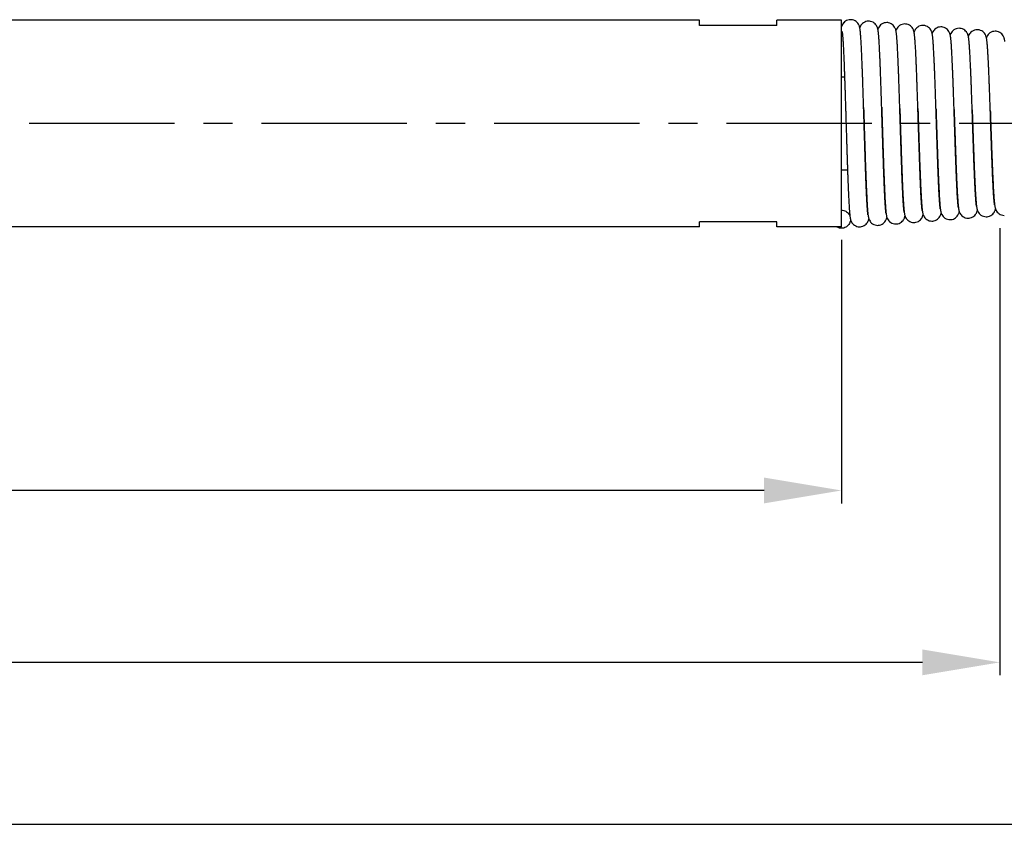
# Model space of a CAD drawing. Extents: x -12 to 408, y -12 to 285.
# Tile 4 of 7: x 198 to 236, y 165 to 197. Entities that reach past the tile are written whole.
import ezdxf

# ---------------------------------------------------------------- set-up
doc = ezdxf.new("R2010")
doc.units = 0
doc.header["$LTSCALE"] = 15
doc.header["$MEASUREMENT"] = 0
doc.header["$PDMODE"] = 3
doc.header["$PDSIZE"] = 0.3125
doc.linetypes.add('CENTER', pattern=[0.6, 0.375, -0.075, 0.075, -0.075])
doc.layers.get('0').update_dxf_attribs({"linetype": 'CONTINUOUS'})
doc.layers.get('Defpoints').update_dxf_attribs({"linetype": 'CONTINUOUS'})
doc.layers.add('CEN', color=3, linetype='CENTER')
doc.styles.get("Standard").update_dxf_attribs({"font": 'txt', "width": 0.8})
doc.dimstyles.get("Standard").update_dxf_attribs({"dimtxt": 3, "dimasz": 3, "dimexe": 0.5, "dimexo": 0.5, "dimgap": 1, "dimtad": 1, "dimdec": 1, "dimzin": 4, "dimdsep": 46, "dimtxsty": 'Standard', "dimcen": 3, "dimclrd": 3, "dimclre": 3, "dimclrt": 3, "dimadec": 0, "dimazin": 0, "dimtp": 0.01, "dimtm": 0.01, "dimtfac": 1, "dimtdec": 1, "dimtofl": 0, "dimtmove": 0, "dimatfit": 0, "dimldrblk": 'CLOSED', "dimfxl": 1, "dimtolj": 1, "dimtzin": 4, "dimarcsym": 0})

# ---------------------------------------------------------------- blocks, each defined once
blk = doc.blocks.new('*D3')
at = {"color": 3, "lineweight": -2, "transparency": 16777216}
for p, q in [((144.7821697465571, 188.3775063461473), (144.7821697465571, 178.1769460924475)), ((229.8149565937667, 188.3775063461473), (229.8149565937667, 178.1769460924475)), ((226.8149565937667, 178.6769460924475), (147.7821697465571, 178.6769460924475))]:
    blk.add_line(p, q, dxfattribs=at)
at = {"color": 3, "transparency": 16777216}
for points in [[(147.7821697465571, 179.1769460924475), (147.7821697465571, 178.1769460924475), (144.7821697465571, 178.6769460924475)], [(226.8149565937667, 179.1769460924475), (226.8149565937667, 178.1769460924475), (229.8149565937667, 178.6769460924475)]]:
    blk.add_solid(points, dxfattribs=at)
at = {"layer": 'Defpoints', "color": 0, "transparency": 16777216}
for p in [(144.7821697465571, 188.8775063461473), (229.8149565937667, 188.8775063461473), (144.7821697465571, 178.6769460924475)]:
    blk.add_point(p, dxfattribs=at)
at = {"color": 3, "transparency": 16777216, "insert": (187.2985631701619, 181.1769460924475), "char_height": 3, "attachment_point": 5}
blk.add_mtext('\\A1;91', dxfattribs=at)
blk = doc.blocks.new('_CLOSED')
at = {"color": 0, "linetype": 'ByBlock'}
for p, q in [((0, 0), (-1, 0.1666666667)), ((-1, 0.1666666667), (-1, -0.1666666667)), ((-1, -0.1666666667), (0, 0)), ((-1, 0), (0, 0))]:
    blk.add_line(p, q, dxfattribs=at)
blk = doc.blocks.new('*D5')
at = {"color": 3, "lineweight": -2, "transparency": 16777216}
for p, q in [((235.9444255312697, 188.8288249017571), (235.9444255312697, 171.520548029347)), ((112.898297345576, 178.1769460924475), (112.898297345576, 171.520548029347)), ((232.9444255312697, 172.020548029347), (115.898297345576, 172.020548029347))]:
    blk.add_line(p, q, dxfattribs=at)
at = {"color": 3, "transparency": 16777216}
for points in [[(115.898297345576, 172.520548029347), (115.898297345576, 171.520548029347), (112.898297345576, 172.020548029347)], [(232.9444255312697, 172.520548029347), (232.9444255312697, 171.520548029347), (235.9444255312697, 172.020548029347)]]:
    blk.add_solid(points, dxfattribs=at)
at = {"layer": 'Defpoints', "color": 0, "transparency": 16777216}
for p in [(235.9444255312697, 189.3288249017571), (112.898297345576, 178.6769460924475), (112.898297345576, 172.020548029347)]:
    blk.add_point(p, dxfattribs=at)
at = {"color": 3, "transparency": 16777216, "insert": (174.4213614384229, 174.520548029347), "char_height": 3, "attachment_point": 5}
blk.add_mtext('\\A1;138', dxfattribs=at)
blk = doc.blocks.new('*D6')
at = {"color": 3, "lineweight": -2, "transparency": 16777216}
for p, q in [((253.8992195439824, 189.0278330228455), (253.8992195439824, 165.2478196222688)), ((112.898297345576, 174.3487470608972), (112.898297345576, 165.2478196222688)), ((250.8992195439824, 165.7478196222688), (115.898297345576, 165.7478196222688))]:
    blk.add_line(p, q, dxfattribs=at)
at = {"color": 3, "transparency": 16777216}
for points in [[(115.898297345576, 166.2478196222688), (115.898297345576, 165.2478196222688), (112.898297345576, 165.7478196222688)], [(250.8992195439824, 166.2478196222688), (250.8992195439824, 165.2478196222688), (253.8992195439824, 165.7478196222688)]]:
    blk.add_solid(points, dxfattribs=at)
at = {"layer": 'Defpoints', "color": 0, "transparency": 16777216}
for p in [(253.8992195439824, 189.5278330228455), (112.898297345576, 174.8487470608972), (112.898297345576, 165.7478196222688)]:
    blk.add_point(p, dxfattribs=at)
at = {"color": 3, "transparency": 16777216, "insert": (183.3987584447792, 168.2478196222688), "char_height": 3, "attachment_point": 5}
blk.add_mtext('\\A1;156', dxfattribs=at)

msp = doc.modelspace()

# ---------------------------------------------------------------- linework, layer by layer
at = {"color": 7, "linetype": 'Continuous'}
for p, q in [((224.312835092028, 196.8805921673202), (142.7913982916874, 196.8805921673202)), ((224.312835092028, 196.6801859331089), (224.312835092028, 196.8805921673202)), ((229.8149565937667, 196.8805921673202), (227.3139922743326, 196.8805921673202)), ((227.3139922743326, 196.6801859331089), (227.3139922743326, 196.8805921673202)), ((229.8149565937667, 188.8775063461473), (229.8149565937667, 196.8805921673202)), ((227.3139922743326, 196.6801859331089), (224.312835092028, 196.6801859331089)), ((229.9328603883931, 194.6797435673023), (229.8149565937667, 194.6797435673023)), ((230.047554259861, 191.0783549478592), (229.8149565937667, 191.0783549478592)), ((227.3139922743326, 189.0779125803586), (224.312835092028, 189.0779125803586)), ((224.312835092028, 188.8775063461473), (224.312835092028, 189.0779125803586)), ((227.3139922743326, 188.8775063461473), (227.3139922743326, 189.0779125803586)), ((234.0163113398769, 189.1609384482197), (234.043620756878, 189.1620237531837)), ((224.312835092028, 188.8775063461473), (142.7913982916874, 188.8775063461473)), ((229.8149565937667, 188.8775063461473), (227.3139922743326, 188.8775063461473)), ((229.8430367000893, 188.8287161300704), (229.8149565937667, 188.8274870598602)), ((231.9155127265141, 188.9942079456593), (231.9428104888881, 188.9952927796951))]:
    msp.add_line(p, q, dxfattribs=at)
for points in [[(229.8950312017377, 196.7778920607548), (229.8486120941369, 196.7092855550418), (229.8249241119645, 196.6548020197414), (229.8146760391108, 196.6216579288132)], [(229.9007956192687, 196.7844849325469), (229.8950312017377, 196.7778920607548)], [(230.1648514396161, 196.9028320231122), (230.0615595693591, 196.8872353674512), (229.9670185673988, 196.8423073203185), (229.9007956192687, 196.7844849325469)], [(230.5539480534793, 196.3420976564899), (230.5491721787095, 196.3951698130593), (230.5443756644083, 196.4425547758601), (230.5394805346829, 196.4849439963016), (230.5343439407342, 196.5232398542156), (230.5286773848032, 196.5587555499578), (230.5219006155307, 196.5933166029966), (230.5127931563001, 196.6295115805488), (230.4980949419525, 196.6724616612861), (230.4699460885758, 196.7289368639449), (230.4182371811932, 196.7958873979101), (230.3410215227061, 196.855745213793), (230.2407665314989, 196.8944476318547), (230.1648317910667, 196.9027753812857)], [(230.86511827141, 196.8472551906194), (230.7627856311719, 196.8319527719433), (230.6669527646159, 196.7865168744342), (230.5937355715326, 196.7205038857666), (230.5474488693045, 196.6510604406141), (230.5244974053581, 196.5974409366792), (230.5221965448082, 196.5906305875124)], [(231.2539760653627, 196.2928574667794), (231.2490999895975, 196.3459261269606), (231.244247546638, 196.3927666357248), (231.2393180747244, 196.434408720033), (231.2341310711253, 196.4720816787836), (231.2283987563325, 196.5070373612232), (231.2216028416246, 196.5407816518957), (231.2124772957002, 196.5762281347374), (231.1976685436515, 196.6187404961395), (231.1692766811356, 196.6749608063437), (231.1172270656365, 196.7416365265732), (231.0397073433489, 196.8010736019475), (230.9396513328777, 196.8391754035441), (230.8650985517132, 196.8471996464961)], [(231.5653849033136, 196.7916783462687), (231.4625826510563, 196.7762354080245), (231.366336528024, 196.7303537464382), (231.2929688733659, 196.6637287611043), (231.2468986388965, 196.5939917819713), (231.224215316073, 196.5404883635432), (231.2225043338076, 196.535413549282)], [(231.9487516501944, 196.2993236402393), (231.9440777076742, 196.3432186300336), (231.9392150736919, 196.3832963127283), (231.9340639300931, 196.4198577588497), (231.9283909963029, 196.4537479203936), (231.9216579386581, 196.4866360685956), (231.9125776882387, 196.5215046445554), (231.8977571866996, 196.5637454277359), (231.8693112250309, 196.6198261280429), (231.8171011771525, 196.68648106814), (231.7393377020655, 196.7458622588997), (231.6392640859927, 196.7837412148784), (231.5653649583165, 196.7916233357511)], [(232.2656513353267, 196.7361015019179), (232.1622859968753, 196.7204888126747), (232.0662641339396, 196.6745578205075), (231.9932781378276, 196.6082385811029), (231.9472166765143, 196.5386124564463), (231.924315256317, 196.4846486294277), (231.9228126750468, 196.4802022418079)], [(232.6569069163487, 196.1613001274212), (232.6518654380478, 196.2174931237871), (232.646816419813, 196.267511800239), (232.6416826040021, 196.3120795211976), (232.6363219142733, 196.3521354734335), (232.6304505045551, 196.3890122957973), (232.623468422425, 196.4246873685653), (232.6141446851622, 196.4617806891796), (232.5992176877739, 196.5053875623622), (232.5708191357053, 196.5622819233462), (232.5189103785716, 196.6293595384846), (232.4416384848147, 196.6891410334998), (232.3414501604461, 196.7277460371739), (232.2656306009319, 196.7360449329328)], [(229.8389530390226, 196.4401720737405), (229.8390111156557, 196.4398276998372), (229.8407522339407, 196.4297636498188), (229.8433219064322, 196.4122233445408), (229.8463755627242, 196.3880732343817), (229.8497427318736, 196.3577434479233), (229.8533313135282, 196.321438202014), (229.8570878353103, 196.2792399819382), (229.860979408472, 196.231163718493), (229.8649848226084, 196.1771867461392), (229.869089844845, 196.1172668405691), (229.8732839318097, 196.0513642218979), (229.8775589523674, 195.9794481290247), (229.8819098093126, 195.9014756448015), (229.8863326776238, 195.817411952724), (229.8908246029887, 195.7272338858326), (229.8953832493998, 195.630932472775), (229.9000067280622, 195.5285150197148), (229.9046934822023, 195.4200068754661), (229.9094422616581, 195.3054516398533), (229.914254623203, 195.1848468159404), (229.9191360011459, 195.0581042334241), (229.9240922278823, 194.9251303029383), (229.9291292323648, 194.7858367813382), (229.9342530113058, 194.6401451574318), (229.9394696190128, 194.487991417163), (229.9447851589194, 194.3293312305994), (229.9502057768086, 194.1641455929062), (229.9557376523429, 193.9924469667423), (229.961386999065, 193.8142859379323), (229.9671579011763, 193.6298278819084), (229.9730360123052, 193.4398931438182), (229.9789976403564, 193.2456869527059), (229.9850190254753, 193.0484904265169), (229.9910764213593, 192.8496367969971), (229.9971460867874, 192.6504880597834), (230.0032042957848, 192.4524105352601), (230.0092273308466, 192.2567501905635), (230.0151914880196, 192.064808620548), (230.021073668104, 191.8778016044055), (230.0268639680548, 191.696449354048), (230.0325653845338, 191.5210071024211), (230.038181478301, 191.351669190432), (230.0437158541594, 191.1885904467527), (230.0491721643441, 191.0318902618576), (230.0545541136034, 190.8816564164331), (230.0598654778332, 190.7379486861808), (230.0651101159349, 190.6008021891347), (230.0702919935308, 190.4702304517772), (230.0754152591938, 190.3462271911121), (230.0804834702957, 190.2287875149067), (230.085497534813, 190.1179516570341), (230.0904582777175, 190.0137396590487), (230.0953669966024, 189.916141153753), (230.1002256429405, 189.825115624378), (230.1050370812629, 189.7405922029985), (230.1098055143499, 189.6624687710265), (230.1145371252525, 189.5906098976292), (230.1192411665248, 189.5248429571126), (230.1239317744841, 189.4649511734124), (230.128631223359, 189.4106614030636), (230.1333792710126, 189.3615904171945), (230.1382335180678, 189.3173244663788), (230.1432746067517, 189.277442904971), (230.148681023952, 189.2411043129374), (230.1548503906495, 189.2068180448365), (230.1627165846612, 189.1719976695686), (230.1746600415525, 189.1321207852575), (230.1977647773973, 189.0784294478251), (230.2441691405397, 189.0091508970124), (230.3173020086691, 188.9434736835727), (230.4129053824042, 188.8982817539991), (230.5149849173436, 188.8830549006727)], [(230.6708520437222, 193.5095995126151), (230.6654469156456, 193.6839003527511), (230.6588825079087, 193.8930921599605), (230.652452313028, 194.0947000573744), (230.6461541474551, 194.2883462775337), (230.6399818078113, 194.4738553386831), (230.6339290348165, 194.6511165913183), (230.6279895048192, 194.8200751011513), (230.6221568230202, 194.9807232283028), (230.6164244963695, 195.1330929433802), (230.6107859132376, 195.2772488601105), (230.6052342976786, 195.4132820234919), (230.5997626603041, 195.5413044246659), (230.5943640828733, 195.661436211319), (230.5890377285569, 195.7736786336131), (230.5837877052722, 195.8779693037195), (230.578617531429, 195.9743110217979), (230.5735296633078, 196.0627757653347), (230.5685250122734, 196.1435047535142), (230.563601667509, 196.2167170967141), (230.5587486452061, 196.2827736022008), (230.5539480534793, 196.3420976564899)], [(232.9659176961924, 196.6805246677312), (232.8632033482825, 196.6651128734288), (232.7670533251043, 196.6193470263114), (232.6937143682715, 196.5529012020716), (232.6474877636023, 196.483144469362), (232.6245703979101, 196.4292669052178), (232.623191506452, 196.4252066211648)], [(233.3571900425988, 196.1094980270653), (233.3519990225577, 196.1664336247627), (233.3468615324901, 196.2163837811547), (233.3416751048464, 196.2604952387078), (233.3362635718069, 196.3000636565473), (233.3303175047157, 196.3365688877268), (233.3233218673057, 196.3715308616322), (233.3140262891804, 196.4078503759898), (233.2991048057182, 196.4509084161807), (233.2706571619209, 196.5074783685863), (233.21852997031, 196.5744683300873), (233.1408701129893, 196.6341598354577), (233.0406358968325, 196.6724077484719), (232.9658968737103, 196.680468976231)], [(233.6661836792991, 196.6249478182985), (233.5628154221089, 196.6093387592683), (233.46832543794, 196.5644600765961), (233.3962673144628, 196.5000647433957), (233.3496206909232, 196.431246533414), (233.3256208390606, 196.3761690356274), (233.3234344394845, 196.3698080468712)], [(234.0567997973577, 196.0653472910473), (234.0519416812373, 196.117269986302), (234.0470082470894, 196.1642853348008), (234.0418995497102, 196.207041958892), (234.0365210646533, 196.2458358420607), (234.0306532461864, 196.2814861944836), (234.0237822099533, 196.3156491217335), (234.0146714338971, 196.351300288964), (234.0000497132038, 196.3938201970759), (233.9720722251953, 196.4500783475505), (233.9201369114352, 196.5175467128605), (233.8420267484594, 196.5780853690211), (233.7411093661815, 196.6167868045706), (233.6661624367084, 196.6248920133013)], [(234.3664499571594, 196.5693709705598), (234.2580529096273, 196.5521849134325), (234.1632590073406, 196.5052413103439), (234.0933044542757, 196.440694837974), (234.0491418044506, 196.3743552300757), (234.0259927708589, 196.3211217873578), (234.0237538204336, 196.3146437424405)], [(234.7596406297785, 195.9842995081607), (234.7543670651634, 196.0427316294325), (234.7491160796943, 196.0944678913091), (234.7438031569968, 196.1403847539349), (234.7382799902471, 196.1815328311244), (234.7322602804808, 196.2193056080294), (234.7250643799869, 196.2560826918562), (234.7154377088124, 196.2943384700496), (234.700276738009, 196.3385126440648), (234.6714772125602, 196.3959966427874), (234.6203822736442, 196.4620188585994), (234.5453551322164, 196.5207524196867), (234.4460130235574, 196.5601649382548), (234.366427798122, 196.5693113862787)], [(235.066716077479, 196.5137941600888), (234.9595496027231, 196.497004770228), (234.8639806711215, 196.4499955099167), (234.793107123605, 196.3846003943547), (234.7488485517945, 196.3178139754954), (234.7260297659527, 196.265134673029), (234.7240366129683, 196.2593773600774)], [(235.4584426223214, 195.9496687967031), (235.4534332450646, 196.0027822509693), (235.4483865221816, 196.0505000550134), (235.4431848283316, 196.0937299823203), (235.4376545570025, 196.1333565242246), (235.4315855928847, 196.1699453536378), (235.4244700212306, 196.2049675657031), (235.415059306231, 196.2413176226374), (235.4000228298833, 196.2843899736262), (235.371450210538, 196.340974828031), (235.3198631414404, 196.407274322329), (235.2431097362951, 196.4666340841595), (235.1427909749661, 196.5053822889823), (235.0666938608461, 196.5137374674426)], [(235.7669818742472, 196.45821732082), (235.6571023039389, 196.4405558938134), (235.5623701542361, 196.3931166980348), (235.4928374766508, 196.3284182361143), (235.4488356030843, 196.2618116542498), (235.4256028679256, 196.2078367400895), (235.4244384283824, 196.2044670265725)], [(236.1403239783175, 196.0629164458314), (236.1339720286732, 196.1034216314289), (236.12671054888, 196.141100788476), (236.1172622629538, 196.1793946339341), (236.1023380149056, 196.2238988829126), (236.0741441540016, 196.2814564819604), (236.0220483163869, 196.3497536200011), (235.9438838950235, 196.4107749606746), (235.8427551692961, 196.4498736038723), (235.7669590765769, 196.458160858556)], [(231.3706921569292, 193.513742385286), (231.3672127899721, 193.6243484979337), (231.3597315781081, 193.8596675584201), (231.3522949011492, 194.0893412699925), (231.3449405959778, 194.3113074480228), (231.3377063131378, 194.5237027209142), (231.3306207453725, 194.725150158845), (231.3236955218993, 194.9149630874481), (231.3169402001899, 195.0926794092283), (231.3103641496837, 195.2580022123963), (231.3039755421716, 195.410817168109), (231.2977729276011, 195.5513630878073), (231.2917492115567, 195.6800777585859), (231.2858966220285, 195.7974524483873), (231.2802065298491, 195.904019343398), (231.274669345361, 196.0003382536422), (231.2692802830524, 196.0868940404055), (231.2640390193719, 196.1641285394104), (231.2589418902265, 196.2325660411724), (231.2539760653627, 196.2928574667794)], [(231.9533320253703, 196.2510532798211), (231.9487516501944, 196.2993236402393)], [(232.0721916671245, 193.4653367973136), (232.0721183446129, 193.4676423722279), (232.0655866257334, 193.6719372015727), (232.0590463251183, 193.873873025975), (232.0525607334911, 194.070839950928), (232.0461899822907, 194.2604936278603), (232.0399608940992, 194.441667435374), (232.0338800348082, 194.6139209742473), (232.0279536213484, 194.7769271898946), (232.0221878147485, 194.930460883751), (232.0165881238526, 195.074409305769), (232.0111489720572, 195.2090172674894), (232.005854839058, 195.3347991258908), (232.0006896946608, 195.4522695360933), (231.995637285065, 195.5619252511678), (231.9906810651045, 195.6642375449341), (231.985807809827, 195.7595754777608), (231.9810108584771, 195.8481607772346), (231.9762834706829, 195.9302126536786), (231.9716177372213, 196.0059624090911), (231.9670040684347, 196.0756535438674), (231.9624303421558, 196.1395436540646), (231.9578804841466, 196.1979089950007), (231.9533320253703, 196.2510532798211)], [(232.7721559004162, 193.4656263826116), (232.7688755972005, 193.5668644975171), (232.7619333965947, 193.77913035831), (232.7551361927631, 193.9836971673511), (232.7484885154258, 194.1799040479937), (232.7419829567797, 194.3675467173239), (232.7356119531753, 194.546501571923), (232.7293678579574, 194.7167114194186), (232.7232429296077, 194.8781747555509), (232.7172293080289, 195.0309360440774), (232.7113189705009, 195.1750769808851), (232.7055036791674, 195.3107087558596), (232.6997749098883, 195.4379653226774), (232.6941246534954, 195.5569786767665), (232.6885532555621, 195.6677256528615), (232.6830652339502, 195.770150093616), (232.6776640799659, 195.864275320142), (232.6723517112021, 195.9502055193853), (232.6671277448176, 196.0281262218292), (232.6619854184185, 196.0983432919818), (232.6569069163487, 196.1613001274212)], [(233.4729563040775, 193.4401462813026), (233.4708479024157, 193.5042949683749), (233.4630141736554, 193.7405901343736), (233.4552091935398, 193.9719346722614), (233.4474743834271, 194.1960632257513), (233.439851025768, 194.4109081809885), (233.4323750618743, 194.614791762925), (233.4250653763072, 194.8067418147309), (233.4179372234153, 194.9860917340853), (233.4110056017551, 195.1523845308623), (233.4042835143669, 195.3054074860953), (233.3977693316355, 195.4454362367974), (233.3914536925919, 195.5729936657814), (233.3853263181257, 195.6886599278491), (233.3793757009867, 195.7930576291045), (233.3735899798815, 195.8868191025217), (233.3679659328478, 195.9704482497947), (233.3625018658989, 196.0444645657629), (233.3571900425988, 196.1094980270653)], [(234.1733730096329, 193.4266847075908), (234.1719669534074, 193.4688053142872), (234.1650660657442, 193.6741140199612), (234.1581645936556, 193.876507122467), (234.1513337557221, 194.0731806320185), (234.1446340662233, 194.2618388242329), (234.1380852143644, 194.4415362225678), (234.1316970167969, 194.611741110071), (234.1254792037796, 194.77205104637), (234.1194413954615, 194.9221913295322), (234.113586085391, 195.0621747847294), (234.1078986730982, 195.1924833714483), (234.1023618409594, 195.3136639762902), (234.0969579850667, 195.4262529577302), (234.0916691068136, 195.5307665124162), (234.0864782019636, 195.6276649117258), (234.0813754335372, 195.7172468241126), (234.0763520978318, 195.7997804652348), (234.0713978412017, 195.8755488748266), (234.0664998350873, 195.944850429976), (234.0616414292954, 196.0080021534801), (234.0567997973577, 196.0653472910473)], [(234.8738756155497, 193.410832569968), (234.8707531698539, 193.5027491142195), (234.8634337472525, 193.716261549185), (234.8562660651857, 193.9219818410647), (234.849293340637, 194.1180976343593), (234.842503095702, 194.3045450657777), (234.8358819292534, 194.4813758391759), (234.8294163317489, 194.6487128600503), (234.8230926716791, 194.8067323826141), (234.816897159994, 194.9556483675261), (234.8108157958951, 195.0956989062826), (234.8048342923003, 195.2271346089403), (234.7989379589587, 195.3502088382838), (234.7931115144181, 195.465169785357), (234.7873401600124, 195.5722301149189), (234.781627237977, 195.671268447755), (234.775988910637, 195.7620214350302), (234.770439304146, 195.8443778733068), (234.7649890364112, 195.9183883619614), (234.7596406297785, 195.9842995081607)], [(235.5746302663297, 193.3878910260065), (235.5717756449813, 193.4705982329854), (235.5642062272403, 193.6879814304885), (235.5567115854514, 193.8996837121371), (235.5493435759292, 194.1034527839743), (235.5421496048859, 194.2973867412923), (235.5351410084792, 194.4807784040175), (235.5283112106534, 194.6535327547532), (235.5216533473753, 194.8156573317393), (235.5151603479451, 194.9672441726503), (235.5088248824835, 195.1084565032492), (235.5026392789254, 195.239516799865), (235.4965954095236, 195.3606963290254), (235.4906845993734, 195.472304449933), (235.4849101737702, 195.5744629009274), (235.479300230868, 195.6669689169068), (235.4738759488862, 195.7499052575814), (235.4686165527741, 195.8240650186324), (235.4634861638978, 195.8903668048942), (235.4584426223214, 195.9496687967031)], [(230.8410116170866, 189.3445306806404), (230.8401222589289, 189.3491319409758), (230.8380419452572, 189.3619216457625), (230.8352764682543, 189.3818309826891), (230.8320811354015, 189.4083027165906), (230.828601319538, 189.4409732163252), (230.824921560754, 189.4796225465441), (230.8210768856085, 189.5243183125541), (230.8170829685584, 189.5752618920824), (230.8129454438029, 189.632746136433), (230.8086639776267, 189.6971381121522), (230.8042346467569, 189.7688660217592), (230.7996561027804, 189.8483232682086), (230.7949323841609, 189.9357942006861), (230.7900670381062, 190.0315361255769), (230.7850628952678, 190.1357816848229), (230.7799219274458, 190.2487407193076), (230.7746404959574, 190.3707123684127), (230.7692103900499, 190.5020847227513), (230.7636230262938, 190.6432433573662), (230.7578696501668, 190.7945588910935), (230.7519413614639, 190.956375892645), (230.7458340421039, 191.1288597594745), (230.7395612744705, 191.3115802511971), (230.7331406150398, 191.5038461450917), (230.7265895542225, 191.7048183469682), (230.7199255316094, 191.9135181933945), (230.7131684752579, 192.12875834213), (230.7063439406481, 192.3490517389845), (230.6994781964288, 192.5727870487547), (230.692597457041, 192.7982850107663), (230.6857278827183, 193.0238331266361), (230.6788955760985, 193.2477213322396), (230.672126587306, 193.4682773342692), (230.6708520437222, 193.5095995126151)], [(230.6708545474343, 193.5095995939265), (230.6743347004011, 193.3984703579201), (230.6809349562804, 193.1864243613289), (230.6877039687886, 192.9678675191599), (230.6946172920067, 192.7443443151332), (230.7016378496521, 192.51791482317), (230.7087285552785, 192.2907056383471), (230.7158523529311, 192.0648590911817), (230.722972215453, 191.8424811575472), (230.7300511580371, 191.6255896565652), (230.7370522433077, 191.4160651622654), (230.7439439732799, 191.2154523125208), (230.7507185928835, 191.0244417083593), (230.7573749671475, 190.8434248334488), (230.7639121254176, 190.6726938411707), (230.7703293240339, 190.5124456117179), (230.776626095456, 190.3627861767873), (230.7828023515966, 190.2237354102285), (230.7888585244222, 190.0952317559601), (230.7947956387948, 189.9771393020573), (230.8006077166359, 189.8693923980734), (230.8062775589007, 189.7720214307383), (230.8117887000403, 189.6848986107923), (230.8171294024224, 189.6076927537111), (230.822317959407, 189.5395917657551), (230.8273974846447, 189.4795600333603), (230.8324253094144, 189.4265929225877), (230.8374855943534, 189.3796718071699)], [(231.3706821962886, 193.5137420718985), (231.3708160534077, 193.5095470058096), (231.376153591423, 193.3415987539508), (231.3815655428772, 193.1702421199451), (231.3870568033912, 192.9956899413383), (231.392632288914, 192.8181890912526), (231.3982969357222, 192.638024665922), (231.4040555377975, 192.4555295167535), (231.409909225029, 192.2711990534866), (231.4158555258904, 192.0856874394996), (231.4218918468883, 191.8996943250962), (231.428015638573, 191.7139567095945), (231.4342243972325, 191.5292450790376), (231.4405156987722, 191.346358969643), (231.4468872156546, 191.1661219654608), (231.4533367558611, 190.9893760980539), (231.459861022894, 190.8170092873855), (231.466429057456, 190.6506007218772), (231.472983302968, 190.4922192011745), (231.4794654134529, 190.3436460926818), (231.4858173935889, 190.2063039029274), (231.4919943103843, 190.0809817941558), (231.4979988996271, 189.9672812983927), (231.5038461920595, 189.8645418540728), (231.5095533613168, 189.7720910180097), (231.5151408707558, 189.6892491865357), (231.5206344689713, 189.6153284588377), (231.5260688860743, 189.5496230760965), (231.5314878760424, 189.4914573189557), (231.5369261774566, 189.440375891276)], [(231.5410269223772, 189.4006831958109), (231.5401128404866, 189.4053883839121), (231.5378935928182, 189.4190400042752), (231.5349119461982, 189.4406490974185), (231.531435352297, 189.4698171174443), (231.5276064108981, 189.5064393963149), (231.5235089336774, 189.5505465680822), (231.5191940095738, 189.6022549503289), (231.5146908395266, 189.6617744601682), (231.510017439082, 189.7293576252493), (231.5051855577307, 189.8052728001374), (231.500203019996, 189.8897908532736), (231.4950750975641, 189.9831750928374), (231.489806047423, 190.085658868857), (231.4844041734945, 190.1973375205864), (231.4788793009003, 190.3181951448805), (231.4732406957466, 190.4481406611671), (231.4674972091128, 190.587005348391), (231.4616573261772, 190.7345425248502), (231.455724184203, 190.8905628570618), (231.449690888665, 191.0550909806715), (231.4435492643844, 191.2281571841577), (231.4372910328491, 191.409760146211), (231.4309078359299, 191.5998566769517), (231.4243912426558, 191.7983505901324), (231.4177327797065, 192.0050806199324), (231.4109239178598, 192.2198074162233), (231.4039560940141, 192.4421995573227), (231.3968227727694, 192.6717517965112), (231.389543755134, 192.9069824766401), (231.3821569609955, 193.1456944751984), (231.3747005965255, 193.3855918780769), (231.3706921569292, 193.513742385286)], [(232.2410402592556, 189.456812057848), (232.2401274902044, 189.4614840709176), (232.2379304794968, 189.4748887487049), (232.2350212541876, 189.4957387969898), (232.2316988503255, 189.5231782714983), (232.228112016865, 189.5567513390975), (232.2243376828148, 189.5962503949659), (232.2204198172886, 189.6415865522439), (232.2163846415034, 189.6927420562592), (232.2122483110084, 189.7497421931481), (232.2080209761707, 189.8126384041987), (232.2037090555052, 189.8814975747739), (232.1993165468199, 189.9563948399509), (232.194845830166, 190.0374084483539), (232.1902981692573, 190.1246158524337), (232.1856749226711, 190.2180720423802), (232.1809797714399, 190.3177586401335), (232.1762161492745, 190.4236289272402), (232.1713871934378, 190.535609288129), (232.1664958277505, 190.6535978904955), (232.1615448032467, 190.7774639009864), (232.1565367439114, 190.9070469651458), (232.1514741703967, 191.042156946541), (232.146359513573, 191.1825738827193), (232.1411950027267, 191.3280521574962), (232.135977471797, 191.4784727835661), (232.1306968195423, 191.6339054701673), (232.1253424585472, 191.7944291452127), (232.119903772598, 191.9601118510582), (232.1143701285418, 192.1310027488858), (232.1087308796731, 192.3071234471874), (232.1029753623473, 192.4884586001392), (232.0970928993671, 192.6749456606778), (232.0910728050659, 192.8664637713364), (232.0849043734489, 193.0628217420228), (232.0785781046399, 193.2637060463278), (232.0721916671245, 193.4653367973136)], [(232.0721979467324, 193.465337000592), (232.0748937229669, 193.3818600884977), (232.080882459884, 193.1954453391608), (232.0869844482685, 193.0045875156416), (232.0932151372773, 192.8093395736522), (232.0995900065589, 192.6098241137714), (232.1061245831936, 192.4062507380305), (232.1128344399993, 192.1989348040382), (232.1197352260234, 191.9883175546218), (232.1268374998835, 191.7751414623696), (232.1340884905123, 191.5621451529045), (232.1413929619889, 191.3532226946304), (232.1486549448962, 191.1520094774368), (232.15577934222, 190.9617178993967), (232.1627093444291, 190.7841079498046), (232.1694419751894, 190.6192750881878), (232.1759785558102, 190.4670816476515), (232.1823207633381, 190.3272807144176), (232.1884709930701, 190.1995247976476), (232.1944348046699, 190.0833372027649), (232.2002201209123, 189.9781586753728), (232.2058361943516, 189.8833899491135), (232.2112946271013, 189.7983933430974), (232.2166150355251, 189.7224367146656), (232.2218249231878, 189.6547483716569), (232.2269599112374, 189.5945617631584), (232.232069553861, 189.5410983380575), (232.2372331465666, 189.4934951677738)], [(232.7721516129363, 193.4656262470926), (232.7731977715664, 193.4337986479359), (232.7796387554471, 193.2368834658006), (232.7861594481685, 193.0363369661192), (232.7927601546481, 192.8328053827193), (232.7994412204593, 192.6269858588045), (232.8062021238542, 192.4196534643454), (232.813027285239, 192.2120881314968), (232.8198886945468, 192.0059613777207), (232.8267580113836, 191.8029275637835), (232.833606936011, 191.6045766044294), (232.8404072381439, 191.4123996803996), (232.8471307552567, 191.2277577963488), (232.8537494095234, 191.0518544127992), (232.8602352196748, 190.8857131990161), (232.8665606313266, 190.7301541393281), (232.8727129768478, 190.585453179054), (232.8787005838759, 190.4512894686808), (232.8845336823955, 190.3272662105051), (232.8902229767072, 190.2129607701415), (232.8957798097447, 190.107933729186), (232.9012162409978, 190.0117393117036), (232.9065438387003, 189.9239547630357), (232.9117755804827, 189.8441537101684), (232.9169275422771, 189.7718942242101), (232.9220206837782, 189.7067153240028), (232.9270840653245, 189.6481273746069), (232.9321672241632, 189.5955301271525), (232.9373243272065, 189.5484499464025)], [(232.9410510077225, 189.512897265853), (232.940011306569, 189.5182760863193), (232.9377682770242, 189.5320155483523), (232.9348269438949, 189.5531238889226), (232.9314473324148, 189.5810394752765), (232.9277784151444, 189.6153844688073), (232.9238998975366, 189.6560007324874), (232.9198436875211, 189.7030165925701), (232.9156237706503, 189.7566875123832), (232.9112440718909, 189.8173663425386), (232.9067025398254, 189.8854856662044), (232.9019954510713, 189.9615118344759), (232.8971261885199, 190.0457904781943), (232.892099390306, 190.1386100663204), (232.8869186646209, 190.2402338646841), (232.8815867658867, 190.350895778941), (232.8761016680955, 190.4708870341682), (232.8704553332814, 190.600604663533), (232.864639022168, 190.7404451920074), (232.8586437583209, 190.8907858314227), (232.8524603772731, 191.0519718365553), (232.8460850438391, 191.2241519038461), (232.8395311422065, 191.4069030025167), (232.8328153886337, 191.5995539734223), (232.8259544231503, 191.8012765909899), (232.8189650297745, 192.0110861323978), (232.8118708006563, 192.2276475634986), (232.8047031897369, 192.4492465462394), (232.7974940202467, 192.6740430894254), (232.7902750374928, 192.9001264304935), (232.7830779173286, 193.1255594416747), (232.7759342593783, 193.3484238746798), (232.7721559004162, 193.4656263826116)], [(233.4729562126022, 193.4401462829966), (233.4750449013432, 193.3775339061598), (233.4820115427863, 193.1675684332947), (233.4891248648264, 192.9520484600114), (233.496398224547, 192.7314039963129), (233.5038471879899, 192.5061176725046), (233.5114874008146, 192.2768120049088), (233.5193225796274, 192.0446270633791), (233.5272547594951, 191.8137925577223), (233.5351348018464, 191.5898284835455), (233.542813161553, 191.3777914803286), (233.5501584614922, 191.1816024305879), (233.5571741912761, 191.0010745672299), (233.563924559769, 190.8343676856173), (233.5704743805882, 190.6797435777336), (233.5768887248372, 190.5356294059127), (233.5832109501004, 190.4011166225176), (233.5894419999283, 190.2762631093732), (233.5955789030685, 190.1611426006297), (233.6016201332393, 190.0557312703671), (233.6075663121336, 189.9599074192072), (233.6134213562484, 189.8734500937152), (233.6191944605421, 189.7960352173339), (233.6249035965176, 189.7272267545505), (233.6305776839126, 189.6665025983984), (233.636251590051, 189.6133461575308)], [(233.6410409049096, 189.5690731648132), (233.6410469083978, 189.5690631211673), (233.6399246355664, 189.57487399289), (233.6374884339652, 189.5898822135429), (233.6342730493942, 189.6132404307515), (233.6305454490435, 189.6446079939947), (233.626451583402, 189.6839008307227), (233.6220780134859, 189.7311593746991), (233.6174751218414, 189.7865371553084), (233.612671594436, 189.8502787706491), (233.6076855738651, 189.9226599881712), (233.6025289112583, 190.0039668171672), (233.5972095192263, 190.0944813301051), (233.5917330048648, 190.1944654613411), (233.5861079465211, 190.304060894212), (233.5803456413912, 190.423269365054), (233.5744567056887, 190.5520075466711), (233.5684511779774, 190.6901054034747), (233.5623386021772, 190.8373054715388), (233.5561224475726, 190.9934083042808), (233.5497952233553, 191.1584315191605), (233.5433480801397, 191.332392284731), (233.5367720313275, 191.5152686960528), (233.5300579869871, 191.7069876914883), (233.5231967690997, 191.9074119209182), (233.516179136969, 192.1163255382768), (233.508995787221, 192.333418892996), (233.5016373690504, 192.5582719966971), (233.4941053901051, 192.790000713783), (233.4864352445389, 193.0265287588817), (233.4786688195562, 193.2654508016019), (233.4729563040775, 193.4401462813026)], [(234.1733701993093, 193.4266846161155), (234.1802443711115, 193.223363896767), (234.1876896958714, 193.0017203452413), (234.1952079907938, 192.7773783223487), (234.2027619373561, 192.5524659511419), (234.2103142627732, 192.3291260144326), (234.2178277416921, 192.1094605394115), (234.2252653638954, 191.8954718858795), (234.232602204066, 191.6886825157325), (234.239833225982, 191.4899248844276), (234.2469553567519, 191.2998708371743), (234.2539656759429, 191.1190842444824), (234.2608614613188, 190.9480213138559), (234.2676402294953, 190.7870318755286), (234.2742998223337, 190.6363615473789), (234.2808385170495, 190.4961545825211), (234.2872552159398, 190.3664566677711), (234.2935505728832, 190.2472026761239), (234.2997275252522, 190.1382233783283), (234.3057910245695, 190.0392691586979), (234.3117490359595, 189.9500125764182), (234.317614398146, 189.8700458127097), (234.3234101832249, 189.7988489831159), (234.3291645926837, 189.7359020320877), (234.3349279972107, 189.6805447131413)], [(234.3410363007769, 189.625276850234), (234.3398011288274, 189.6316451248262), (234.3373280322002, 189.6469086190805), (234.3341563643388, 189.6698963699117), (234.3305779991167, 189.6997644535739), (234.3267350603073, 189.7360939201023), (234.3227016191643, 189.7787001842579), (234.3185198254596, 189.827515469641), (234.3142146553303, 189.8825413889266), (234.309801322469, 189.9438212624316), (234.305289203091, 190.0114233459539), (234.3006840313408, 190.0854300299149), (234.2959891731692, 190.1659304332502), (234.2912064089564, 190.2530149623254), (234.2863370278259, 190.346758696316), (234.2813851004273, 190.4471533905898), (234.2763549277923, 190.5541466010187), (234.2712503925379, 190.6676540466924), (234.2660750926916, 190.7875574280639), (234.2608324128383, 190.9137034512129), (234.2555255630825, 191.0459032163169), (234.2501576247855, 191.1839319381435), (234.2447315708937, 191.3275290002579), (234.2392485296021, 191.4764466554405), (234.2336997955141, 191.6306809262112), (234.2280732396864, 191.7903145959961), (234.2223566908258, 191.9554205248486), (234.2165379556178, 192.1260520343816), (234.2106048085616, 192.3022325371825), (234.2045450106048, 192.4839442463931), (234.1983463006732, 192.6711158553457), (234.1919964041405, 192.8636091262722), (234.1854830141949, 193.0612043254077), (234.1787959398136, 193.2635198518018), (234.1733730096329, 193.4266847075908)], [(234.8738715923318, 193.4108324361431), (234.87475713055, 193.3851674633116), (234.8823801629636, 193.163096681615), (234.8900819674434, 192.9374111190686), (234.897857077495, 192.7093251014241), (234.9056999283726, 192.4801184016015), (234.9135937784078, 192.2514431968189), (234.9215039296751, 192.0254759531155), (234.9293941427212, 191.8043767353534), (234.9372282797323, 191.590184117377), (234.9449703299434, 191.3847617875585), (234.9525844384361, 191.1897517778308), (234.960034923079, 191.0065363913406), (234.9672865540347, 190.8362049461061), (234.9743222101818, 190.6791557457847), (234.9811551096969, 190.5349517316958), (234.9878020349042, 190.4030360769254), (234.9942807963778, 190.2828195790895), (235.0006098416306, 190.1737095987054), (235.0067984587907, 190.075275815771), (235.0128513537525, 189.9871326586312), (235.0187783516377, 189.908790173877), (235.02459780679, 189.8396489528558), (235.0303426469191, 189.7789887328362), (235.0360729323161, 189.7259341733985)], [(235.0410027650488, 189.6815575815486), (235.040131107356, 189.6858920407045), (235.0378874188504, 189.69917474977), (235.0349103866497, 189.7198675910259), (235.0314832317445, 189.7473085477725), (235.0277492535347, 189.7812038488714), (235.0237856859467, 189.8214690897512), (235.0196363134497, 189.8681429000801), (235.0153267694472, 189.9213400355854), (235.0108724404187, 189.9812214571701), (235.0062843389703, 190.0479499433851), (235.0015701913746, 190.121688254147), (234.9967351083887, 190.2025992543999), (234.9917824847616, 190.290838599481), (234.9867145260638, 190.3865492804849), (234.9815327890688, 190.4898527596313), (234.9762412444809, 190.6007828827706), (234.9708457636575, 190.7192814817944), (234.9653519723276, 190.8452372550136), (234.9597652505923, 190.9784852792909), (234.9540907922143, 191.1188059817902), (234.9483336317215, 191.2659247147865), (234.9424986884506, 191.4195119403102), (234.9365907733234, 191.5791840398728), (234.9306136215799, 191.7445326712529), (234.9245564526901, 191.9155121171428), (234.9183975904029, 192.0923694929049), (234.9121150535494, 192.2753443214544), (234.9056868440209, 192.4646408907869), (234.8990909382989, 192.6604057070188), (234.8923052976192, 192.8627023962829), (234.8853078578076, 193.071483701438), (234.8780915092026, 193.286115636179), (234.8738756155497, 193.410832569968)], [(235.5746297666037, 193.3878910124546), (235.5786068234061, 193.2742814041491), (235.5855786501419, 193.0740116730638), (235.5926043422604, 192.8714458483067), (235.5996624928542, 192.6679970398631), (235.606730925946, 192.4651211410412), (235.6137875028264, 192.2642646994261), (235.6208101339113, 192.0668361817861), (235.6277767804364, 191.8741782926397), (235.6346654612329, 191.6875422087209), (235.6414542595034, 191.5080645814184), (235.6481217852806, 191.3367364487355), (235.6546593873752, 191.1740913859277), (235.661072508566, 191.0202205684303), (235.667367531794, 190.8751377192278), (235.6735511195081, 190.738805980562), (235.6796303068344, 190.6111453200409), (235.6856126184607, 190.4920389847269), (235.6915062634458, 190.3813388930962), (235.6973204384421, 190.2788697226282), (235.703065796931, 190.1844314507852), (235.7087552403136, 190.0977995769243), (235.7144002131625, 190.0187896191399), (235.7200034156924, 189.9473346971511), (235.7255741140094, 189.8832579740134), (235.73113682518, 189.8262168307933), (235.7367434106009, 189.7756717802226)], [(235.7409533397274, 189.7378631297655), (235.7402060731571, 189.7415304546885), (235.7379975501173, 189.7543841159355), (235.7349795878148, 189.7750574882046), (235.7314439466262, 189.8030547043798), (235.727545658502, 189.8381874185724), (235.7233725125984, 189.8804419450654), (235.7189762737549, 189.9299129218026), (235.7143882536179, 189.9867649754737), (235.7096284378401, 190.0511966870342), (235.7047099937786, 190.1234214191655), (235.6996417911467, 190.2036541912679), (235.6944298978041, 190.2921019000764), (235.689079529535, 190.3889359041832), (235.6835993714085, 190.4942056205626), (235.6779985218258, 190.6078781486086), (235.6722854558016, 190.729855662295), (235.6664681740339, 190.8599729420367), (235.6605543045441, 190.9979964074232), (235.6545461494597, 191.1437478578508), (235.6484340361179, 191.2972974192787), (235.6422064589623, 191.458741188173), (235.6358517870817, 191.6281517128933), (235.6293583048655, 191.8055655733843), (235.6227142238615, 191.9909697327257), (235.6159076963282, 192.1842864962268), (235.6089268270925, 192.3853570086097), (235.6017597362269, 192.5939212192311), (235.5944121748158, 192.8090817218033), (235.5869307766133, 193.0286012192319), (235.5793678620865, 193.249960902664), (235.5746302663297, 193.3878910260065)], [(229.8149565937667, 189.5277570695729), (229.8987176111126, 189.5174546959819), (229.9776395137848, 189.4875882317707), (230.0471083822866, 189.4396674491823), (230.1029788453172, 189.3764294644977), (230.1401565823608, 189.3073368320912)], [(232.2372331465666, 189.4934951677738), (232.242552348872, 189.4509953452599), (232.248203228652, 189.4126665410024), (232.2545776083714, 189.3769330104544), (232.2625940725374, 189.341138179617), (232.2745949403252, 189.3007004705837), (232.2975693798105, 189.2467987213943), (232.3438205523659, 189.1771415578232), (232.4170716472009, 189.1108662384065), (232.5131041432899, 189.0651880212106), (232.6157845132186, 189.0497854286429)], [(232.9373243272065, 189.5484499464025), (232.9426386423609, 189.5063433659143), (232.9482906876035, 189.4682621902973), (232.9546754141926, 189.4326435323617), (232.9627133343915, 189.3968620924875), (232.974745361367, 189.3563831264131), (232.9977373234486, 189.3024657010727), (233.0440680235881, 189.2327041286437), (233.1174874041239, 189.1663306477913), (233.2135896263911, 189.1206960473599), (233.3160508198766, 189.1053622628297)], [(233.636251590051, 189.6133461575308), (233.6420026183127, 189.5669651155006), (233.6480182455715, 189.5260461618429), (233.6547144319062, 189.4886275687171), (233.6630425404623, 189.4517506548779), (233.675421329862, 189.4105492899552), (233.6989434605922, 189.3561310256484), (233.7456120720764, 189.2867294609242), (233.8186783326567, 189.2212734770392), (233.9140634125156, 189.1762076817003), (234.0163168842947, 189.1609390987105)], [(234.0446318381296, 189.1621063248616), (234.1455366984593, 189.185552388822), (234.2340690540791, 189.2358486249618), (234.2975679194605, 189.299779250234), (234.3366690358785, 189.3620200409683), (234.3573650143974, 189.4111145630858), (234.3689765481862, 189.4495571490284), (234.3742244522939, 189.4713298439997)], [(234.3349279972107, 189.6805447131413), (234.3408009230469, 189.6318628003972), (234.346988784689, 189.5885648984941), (234.3539392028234, 189.5487158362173), (234.3626456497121, 189.5094726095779), (234.3754157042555, 189.4666641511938), (234.3986621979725, 189.4126524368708), (234.4426695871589, 189.3460983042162), (234.5123499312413, 189.2813701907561), (234.606926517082, 189.2341088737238), (234.7165829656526, 189.2165159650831)], [(234.7165607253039, 189.2165744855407), (234.7949203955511, 189.2254385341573), (234.8947189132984, 189.2646831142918), (234.9701922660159, 189.3235225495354), (235.0210978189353, 189.3890146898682), (235.0497610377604, 189.4456923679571), (235.0649025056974, 189.489083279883), (235.0744671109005, 189.5262146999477)], [(235.0360729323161, 189.7259341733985), (235.0418988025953, 189.6794122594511), (235.0480375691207, 189.6380130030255), (235.0549595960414, 189.5996907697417), (235.063570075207, 189.5620152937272), (235.0761557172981, 189.5206509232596), (235.0990383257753, 189.4679094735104), (235.142619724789, 189.4020160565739), (235.2120732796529, 189.3373162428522), (235.3070590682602, 189.2897263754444), (235.416848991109, 189.272092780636)], [(235.416826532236, 189.2721505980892), (235.4943111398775, 189.2808148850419), (235.5941030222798, 189.3197419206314), (235.6698496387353, 189.3784488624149), (235.7209574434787, 189.4438554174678), (235.7497221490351, 189.5003537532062), (235.7648697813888, 189.543310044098), (235.7744431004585, 189.5799215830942), (235.7747980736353, 189.5814801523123)], [(235.7367434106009, 189.7756717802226), (235.742498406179, 189.7308240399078), (235.7486087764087, 189.6905338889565), (235.7554764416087, 189.6532541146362), (235.7640360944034, 189.6163622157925), (235.7766833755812, 189.5752470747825), (235.7999152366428, 189.5222104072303), (235.8440373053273, 189.4561607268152), (235.9148363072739, 189.3911303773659), (236.0103295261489, 189.3443338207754), (236.1171148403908, 189.3276695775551)], [(230.1649249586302, 189.1732348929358), (230.1624301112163, 189.1354309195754), (230.142325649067, 189.0534673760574), (230.1029788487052, 188.9788146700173), (230.0471083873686, 188.9155766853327), (229.9776395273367, 188.8676559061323), (229.8987176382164, 188.8377894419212)], [(230.5149655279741, 188.8831102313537), (230.5892482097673, 188.891076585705), (230.6891041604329, 188.9289751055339), (230.7665477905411, 188.9881322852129), (230.8186748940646, 189.0546171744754), (230.8472040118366, 189.1108330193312), (230.8620817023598, 189.1533337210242), (230.8712299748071, 189.1887131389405), (230.8726655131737, 189.1952089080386)], [(230.8374855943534, 189.3796718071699), (230.8427029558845, 189.3377801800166), (230.8482563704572, 189.2999657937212), (230.8545354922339, 189.2646720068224), (230.8624581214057, 189.2292457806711), (230.8743669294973, 189.1891028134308), (230.8972392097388, 189.1354440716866), (230.9434078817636, 189.0659147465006), (231.0165606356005, 188.9997196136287), (231.1124884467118, 188.9540638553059), (231.2152515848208, 188.9386317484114)], [(231.2152313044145, 188.9386875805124), (231.2901867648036, 188.9467987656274), (231.3909512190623, 188.9854395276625), (231.4688619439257, 189.0457711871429), (231.5206475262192, 189.1129290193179), (231.5485102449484, 189.1688163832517), (231.5629795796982, 189.2107731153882), (231.5719075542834, 189.2456156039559), (231.5729771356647, 189.250454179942)], [(231.5369261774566, 189.440375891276), (231.5424550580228, 189.3956926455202), (231.54825533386, 189.3561740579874), (231.5547422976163, 189.31987709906), (231.5628667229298, 189.283861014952), (231.5750451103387, 189.2432822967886), (231.5983743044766, 189.1892545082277), (231.6449022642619, 189.1200015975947), (231.7178943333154, 189.0545667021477), (231.8132509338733, 189.0094880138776), (231.9155179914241, 188.9942085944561)], [(231.9438623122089, 188.9953786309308), (232.0421562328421, 189.017833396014), (232.1318175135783, 189.0680350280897), (232.1969804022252, 189.133450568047), (232.2363112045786, 189.1964908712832), (232.2565703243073, 189.2450703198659), (232.2678240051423, 189.2826909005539), (232.2732868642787, 189.3056795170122)], [(232.6157641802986, 189.0498406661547), (232.6899266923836, 189.0577777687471), (232.7897600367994, 189.0956032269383), (232.8672918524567, 189.1547347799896), (232.9196038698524, 189.2213649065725), (232.9483476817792, 189.2779544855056), (232.9634286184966, 189.3210348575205), (232.9727820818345, 189.3572428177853), (232.9735424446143, 189.3606499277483)], [(233.3160295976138, 189.1054180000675), (233.3908618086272, 189.1134988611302), (233.491616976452, 189.1520712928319), (233.5696313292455, 189.2123944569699), (233.6216084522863, 189.2797203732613), (233.6496832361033, 189.3359953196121), (233.664354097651, 189.3785420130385), (233.6734858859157, 189.4142157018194), (233.6738552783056, 189.4158702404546)], [(229.7311955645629, 188.8377894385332), (229.6522736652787, 188.8676559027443), (229.6371431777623, 188.8760608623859)], [(229.8149565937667, 188.8274870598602), (229.7311955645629, 188.8377894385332)], [(229.8987176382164, 188.8377894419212), (229.8430422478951, 188.8286488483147)]]:
    msp.add_spline(points, degree=3, dxfattribs=at)
at = {"layer": 'CEN'}
msp.add_line((257.9912138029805, 192.8790492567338), (110.0865782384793, 192.8790492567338), dxfattribs=at)

# ---------------------------------------------------------------- dimensions: what is measured, and where the dimension line sits
for base, p1, p2, text, picture, middle in [((112.898297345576, 165.7478196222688), (253.8992195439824, 189.5278330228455), (112.898297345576, 174.8487470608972), '156', '*D6', (183.3987584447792, 168.2478196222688)), ((112.898297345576, 172.020548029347), (235.9444255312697, 189.3288249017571), (112.898297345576, 178.6769460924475), '138', '*D5', (174.4213614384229, 174.520548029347)), ((144.7821697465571, 178.6769460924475), (229.8149565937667, 188.8775063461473), (144.7821697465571, 188.8775063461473), '91', '*D3', (187.2985631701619, 181.1769460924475))]:
    dim = msp.add_linear_dim(base=base, p1=p1, p2=p2, text=text, dimstyle='Standard')
    dim.commit()
    dim.dimension.update_dxf_attribs({"geometry": picture, "text_midpoint": middle})

doc.saveas('drawing.dxf')
